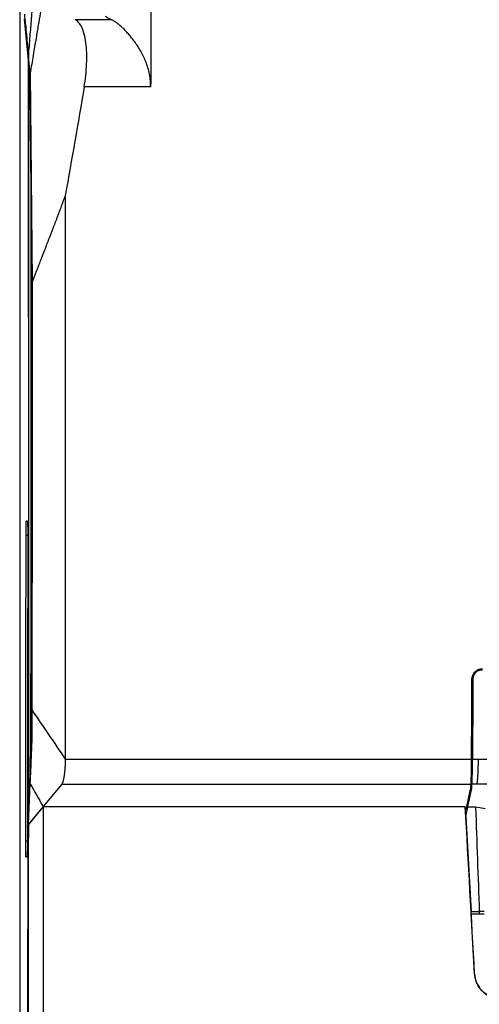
# Model space of a CAD drawing. Header units: millimetres. Extents: x -945 to 1227, y -951 to 1232.
# Tile 91 of 171: x 65 to 161, y 40 to 245. Entities that reach past the tile are written whole.
import ezdxf

# ---------------------------------------------------------------- set-up
doc = ezdxf.new("R2010")
doc.units = ezdxf.units.MM

msp = doc.modelspace()

# ---------------------------------------------------------------- linework, layer by layer
at = {"color": 7, "linetype": 'Continuous', "lineweight": 25}
for p, q in [((65.17, 415.789), (65.17, -133.211)), ((65.188, 414.272), (65.188, -134.193)), ((67.001, 236.999), (66.153, 245.566)), ((84.316, 245.414), (76.752, 245.414)), ((67.119, 234.797), (67.322, 232.737)), ((67.37, 234.289), (67.786, 190.704)), ((67.057, 231.729), (67.057, 231.843)), ((67.057, 231.843), (67.351, 231.843)), ((67.359, 231.221), (67.373, 229.802)), ((92.514, 231.394), (78.634, 231.394)), ((67.744, 190.862), (67.373, 229.802)), ((66.553, 140.807), (66.797, 140.807)), ((74.695, 91.14), (159.514, 91.14)), ((159.714, 91.14), (160.882, 91.14)), ((160.882, 91.14), (177.769, 91.14)), ((67.326, 86.099), (67.329, 88.327)), ((67.313, 87.95), (67.08, 82.482)), ((67.326, 86.099), (66.962, 77.553)), ((73.959, 85.952), (70.053, 81.264)), ((73.959, 85.952), (159.418, 85.952)), ((158.427, 80.647), (159.314, 84.829)), ((158.759, 81.25), (159.509, 84.788)), ((160.578, 85.952), (159.619, 85.952)), ((177.724, 85.952), (160.578, 85.952)), ((159.149, 83.087), (158.944, 83.087)), ((70.053, 81.264), (66.962, 77.553)), ((93.17, 81.235), (70.053, 81.235)), ((93.17, 81.283), (135.17, 81.283)), ((93.17, 81.235), (93.17, 81.283)), ((135.17, 81.283), (135.17, 81.235)), ((158.207, 81.235), (135.17, 81.235)), ((158.238, 80.683), (158.207, 81.235)), ((158.322, 79.184), (158.737, 81.142)), ((158.737, 81.142), (158.759, 81.25)), ((160.363, 81.142), (158.737, 81.142)), ((66.962, 77.553), (66.984, 77.553)), ((66.729, 70.772), (66.483, 70.772)), ((66.971, 70.776), (66.729, 70.772)), ((159.457, 58.863), (159.431, 59.342)), ((159.431, 59.342), (161.13, 59.342)), ((160.156, 46.356), (159.457, 58.863)), ((159.457, 58.863), (161.13, 58.863)), ((162.121, 59.342), (161.13, 59.342)), ((161.13, 59.342), (161.13, 58.863)), ((161.13, 58.863), (162.166, 58.863)), ((160.156, 46.356), (160.156, 46.356))]:
    msp.add_line(p, q, dxfattribs=at)
at = {"color": 250, "linetype": 'Continuous', "lineweight": 25}
for p, q in [((67.353, 231.729), (67.057, 231.729)), ((66.798, 140.803), (66.553, 140.807)), ((66.5, 137.899), (66.849, 137.899)), ((67.008, 85.488), (67.208, 85.488)), ((67.008, 85.259), (67.198, 85.259)), ((159.626, 86.099), (159.425, 86.099)), ((66.782, 74.053), (66.431, 74.053)), ((66.483, 70.772), (66.729, 70.776))]:
    msp.add_line(p, q, dxfattribs=at)
at = {"color": 7, "linetype": 'Continuous', "lineweight": 25, "flags": 128}
for points in [[(67.37, 234.289), (67.173, 236.28), (67.018, 237.845)], [(67.329, 88.327), (67.32, 88.116), (67.313, 87.95)], [(70.053, 81.235), (68.83, 79.766), (67.908, 78.66), (66.986, 77.553)], [(162.38, 80.767), (161.251, 80.977), (160.363, 81.142)]]:
    msp.add_lwpolyline(points, dxfattribs=at)
at = {"color": 7, "linetype": 'Continuous', "lineweight": 25}
for centre, major_axis, ratio, start_param, end_param in [((45.196, 183.355), (0, 1282), 0.0174549, 4.641605, 4.7326128), ((151.999, 192.467), (-44.428, 795), 0.0000106, 1.7137764, 1.7390405)]:
    msp.add_ellipse(centre, major_axis=major_axis, ratio=ratio, start_param=start_param, end_param=end_param, dxfattribs=at)
for points, knots in [([(91.649, 382.822), (91.659, 381.866), (91.679, 379.952), (91.709, 377.08), (91.738, 374.205), (91.767, 371.328), (91.796, 368.449), (91.823, 365.569), (91.851, 362.686), (91.878, 359.802), (91.905, 356.916), (91.931, 354.028), (91.956, 351.139), (91.982, 348.248), (92.006, 345.355), (92.031, 342.461), (92.055, 339.565), (92.078, 336.667), (92.101, 333.768), (92.123, 330.868), (92.145, 327.966), (92.167, 325.063), (92.188, 322.159), (92.209, 319.253), (92.229, 316.346), (92.248, 313.438), (92.268, 310.529), (92.301, 305.428), (92.345, 298.13), (92.399, 288.628), (92.447, 279.12), (92.49, 269.598), (92.529, 260.065), (92.556, 252.428), (92.573, 247.016), (92.584, 243.829), (92.589, 240.854), (92.58, 237.771), (92.556, 234.582), (92.528, 232.457), (92.514, 231.394)], [0, 0, 0, 0, 0.0192691, 0.0385354, 0.0577987, 0.0770591, 0.0963167, 0.1155713, 0.1348231, 0.1540719, 0.1733179, 0.192561, 0.2118012, 0.2310384, 0.2502728, 0.2695043, 0.2887329, 0.3079586, 0.3271815, 0.3464014, 0.3656184, 0.3848326, 0.4040439, 0.4232522, 0.4424577, 0.4616603, 0.48086, 0.5000569, 0.5626017, 0.6251043, 0.6875647, 0.749983, 0.8124957, 0.8749573, 0.8999619, 0.9187184, 0.937476, 0.9583307, 0.9791719, 1, 1, 1, 1]), ([(67.355, 241.916), (67.458, 243.162), (67.561, 244.408), (67.664, 245.653), (67.767, 246.899), (67.87, 248.145), (67.974, 249.39), (68.053, 250.356), (68.133, 251.322), (68.213, 252.287)], [0.003986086, 0.003986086, 0.003986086, 0.003986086, 0.007740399, 0.007740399, 0.007740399, 0.011494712, 0.011494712, 0.011494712, 0.014405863, 0.014405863, 0.014405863, 0.014405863]), ([(69.837, 248.926), (69.712, 248.189), (69.448, 246.64), (69.035, 244.2), (68.543, 241.278), (67.984, 237.949), (67.574, 235.509), (67.37, 234.289)], [0, 0, 0, 0, 0.1510084, 0.3176744, 0.4999988, 0.7499994, 1, 1, 1, 1]), ([(66.156, 246.551), (66.161, 246.504), (66.165, 246.46), (66.174, 246.37), (66.187, 246.234), (66.219, 245.916), (66.282, 245.281), (66.407, 244.012), (66.659, 241.472), (66.874, 239.296), (67.018, 237.845)], [0, 0, 0, 0, 0.015625, 0.015625, 0.03125, 0.0625, 0.125, 0.25, 0.5, 1, 1, 1, 1]), ([(78.634, 231.394), (78.766, 232.176), (78.879, 232.976), (79.055, 234.584), (79.119, 235.391), (79.188, 236.976), (79.193, 237.753), (79.141, 239.239), (79.083, 239.947), (78.907, 241.26), (78.788, 241.865), (78.496, 242.945), (78.323, 243.42), (77.932, 244.23), (77.716, 244.564), (77.253, 245.091), (77.006, 245.285), (76.752, 245.414)], [0, 0, 0, 0, 0.125, 0.125, 0.25, 0.25, 0.375, 0.375, 0.5, 0.5, 0.625, 0.625, 0.75, 0.75, 0.875, 0.875, 1, 1, 1, 1]), ([(92.514, 231.394), (92.515, 231.494), (92.517, 231.694), (92.51, 231.995), (92.496, 232.296), (92.476, 232.597), (92.448, 232.898), (92.413, 233.2), (92.371, 233.501), (92.322, 233.802), (92.204, 234.43), (91.962, 235.392), (91.54, 236.602), (91.024, 237.774), (90.454, 238.857), (89.833, 239.879), (89.196, 240.808), (88.544, 241.665), (87.871, 242.468), (87.216, 243.175), (86.567, 243.811), (85.964, 244.342), (85.468, 244.726), (85.095, 244.984), (84.818, 245.157), (84.557, 245.302), (84.396, 245.377), (84.316, 245.414)], [0, 0, 0, 0, 0.0135993, 0.0272483, 0.0409544, 0.0547252, 0.068568, 0.0824903, 0.0964991, 0.1106014, 0.1248042, 0.1853591, 0.2501887, 0.3097183, 0.3755083, 0.4380626, 0.5002512, 0.5624305, 0.6249197, 0.6919002, 0.74994, 0.8147573, 0.8742111, 0.9068767, 0.9387239, 0.9697618, 1, 1, 1, 1]), ([(67.018, 237.845), (67.075, 238.529), (67.187, 239.887), (67.299, 241.244), (67.355, 241.916)], [0, 0, 0, 0, 0.5044733, 1, 1, 1, 1]), ([(67.018, 237.845), (67.019, 236.63), (67.021, 234.201), (67.023, 230.557), (67.025, 226.912), (67.027, 223.268), (67.029, 219.623), (67.031, 215.979), (67.032, 212.334), (67.034, 208.689), (67.035, 205.044), (67.036, 201.399), (67.037, 197.754), (67.037, 194.109), (67.038, 190.463), (67.038, 186.817), (67.038, 183.172), (67.038, 179.526), (67.038, 175.88), (67.037, 172.234), (67.037, 168.588), (67.036, 164.941), (67.035, 161.295), (67.033, 156.636), (67.031, 150.964), (67.028, 144.282), (67.024, 137.601), (67.02, 130.921), (67.014, 124.244), (67.009, 117.569), (67.002, 110.895), (66.996, 104.223), (66.988, 97.552), (66.98, 90.884), (66.971, 84.217), (66.965, 79.775), (66.962, 77.553)], [0, 0, 0, 0, 0.0227334, 0.0454651, 0.0681951, 0.0909236, 0.1136509, 0.1363771, 0.1591024, 0.181827, 0.2045511, 0.2272748, 0.2499984, 0.272722, 0.2954458, 0.31817, 0.3408948, 0.3636203, 0.3863468, 0.4090745, 0.4318035, 0.4545339, 0.4772661, 0.5000001, 0.5416766, 0.5833476, 0.6250141, 0.6666773, 0.7083383, 0.7499983, 0.7916584, 0.8333197, 0.8749834, 0.9166506, 0.9583224, 1, 1, 1, 1]), ([(67.057, 231.843), (67.057, 231.902), (67.057, 232.021), (67.057, 232.198), (67.058, 232.374), (67.059, 232.547), (67.059, 232.718), (67.06, 232.887), (67.063, 233.211), (67.067, 233.664), (67.076, 234.163), (67.086, 234.546), (67.095, 234.739), (67.102, 234.821), (67.108, 234.847), (67.113, 234.842), (67.117, 234.812), (67.119, 234.797)], [0, 0, 0, 0, 0.0342082, 0.068157, 0.1019679, 0.1357637, 0.1696675, 0.203801, 0.2382838, 0.3696236, 0.5012656, 0.6320212, 0.7631449, 0.8225985, 0.8814633, 0.940383, 1, 1, 1, 1]), ([(67.322, 232.737), (67.323, 232.727), (67.325, 232.706), (67.328, 232.663), (67.331, 232.612), (67.334, 232.532), (67.339, 232.408), (67.344, 232.225), (67.349, 232.011), (67.353, 231.77), (67.356, 231.507), (67.358, 231.317), (67.359, 231.221)], [0, 0, 0, 0, 0.0617488, 0.1233568, 0.185013, 0.2469062, 0.3732877, 0.500061, 0.6264349, 0.7532077, 0.8765044, 1, 1, 1, 1]), ([(67.073, 183.355), (67.073, 184.596), (67.073, 187.077), (67.073, 190.799), (67.072, 194.521), (67.072, 198.243), (67.071, 201.964), (67.07, 205.686), (67.068, 209.407), (67.067, 213.128), (67.065, 216.849), (67.064, 220.569), (67.062, 224.289), (67.06, 228.01), (67.058, 230.489), (67.057, 231.729)], [0, 0, 0, 0, 0.0769302, 0.1538568, 0.2307806, 0.307702, 0.3846218, 0.4615407, 0.5384592, 0.6153781, 0.6922979, 0.7692194, 0.8461431, 0.9230698, 1, 1, 1, 1]), ([(74.695, 208.752), (74.535, 208.323), (74.226, 207.496), (73.78, 206.309), (73.37, 205.222), (72.807, 203.737), (72.107, 201.9), (71.23, 199.613), (70.377, 197.403), (69.499, 195.134), (68.644, 192.925), (68.065, 191.428), (67.786, 190.704)], [0, 0, 0, 0, 0.0705526, 0.1356705, 0.1954541, 0.2499977, 0.3812438, 0.4999948, 0.630665, 0.7499967, 0.8791284, 1, 1, 1, 1]), ([(67.668, 101.662), (67.67, 102.603), (67.673, 104.484), (67.678, 107.308), (67.683, 110.132), (67.688, 112.958), (67.693, 115.784), (67.697, 118.612), (67.701, 121.44), (67.705, 124.269), (67.709, 127.098), (67.713, 129.928), (67.716, 132.759), (67.72, 135.591), (67.723, 138.423), (67.726, 141.255), (67.729, 144.088), (67.731, 146.921), (67.734, 149.755), (67.736, 152.588), (67.738, 155.422), (67.74, 158.256), (67.742, 161.091), (67.744, 163.925), (67.745, 166.759), (67.747, 169.593), (67.748, 172.427), (67.749, 175.261), (67.749, 178.094), (67.75, 180.928), (67.75, 183.761), (67.751, 186.593), (67.751, 188.481), (67.751, 189.425)], [0, 0, 0, 0, 0.0322801, 0.0645606, 0.0968413, 0.1291221, 0.1614028, 0.1936831, 0.2259629, 0.258242, 0.2905201, 0.3227971, 0.3550728, 0.3873469, 0.4196193, 0.4518897, 0.4841581, 0.5164241, 0.5486876, 0.5809483, 0.6132062, 0.6454609, 0.6777123, 0.7099602, 0.7422043, 0.7744446, 0.8066807, 0.8389125, 0.8711398, 0.9033624, 0.9355801, 0.9677927, 1, 1, 1, 1]), ([(67.786, 190.704), (67.786, 188.841), (67.786, 186.975), (67.785, 183.247), (67.784, 177.655), (67.78, 164.613), (67.762, 138.555), (67.731, 116.272), (67.703, 101.446)], [0, 0, 0, 0, 0.0625, 0.0625, 0.125, 0.25, 0.5, 1, 1, 1, 1]), ([(67.751, 189.425), (67.751, 189.673), (67.75, 189.924), (67.748, 190.41), (67.746, 190.646), (67.744, 190.862)], [0, 0, 0, 0, 0.5, 0.5, 1, 1, 1, 1]), ([(67.008, 85.488), (67.009, 86.611), (67.012, 88.858), (67.016, 92.228), (67.021, 95.599), (67.025, 98.97), (67.028, 102.341), (67.032, 105.713), (67.036, 109.085), (67.039, 112.457), (67.042, 115.83), (67.045, 119.203), (67.048, 122.576), (67.051, 125.95), (67.053, 129.324), (67.056, 132.698), (67.058, 136.073), (67.06, 139.448), (67.062, 142.823), (67.064, 146.199), (67.065, 149.575), (67.067, 152.952), (67.068, 156.329), (67.069, 159.706), (67.07, 163.083), (67.071, 166.461), (67.072, 169.839), (67.072, 173.217), (67.073, 176.596), (67.073, 179.975), (67.073, 182.228), (67.073, 183.355)], [0, 0, 0, 0, 0.0344979, 0.0689925, 0.1034841, 0.137973, 0.1724594, 0.2069435, 0.2414255, 0.2759058, 0.3103845, 0.3448618, 0.3793381, 0.4138136, 0.4482884, 0.4827629, 0.5172373, 0.5517118, 0.5861866, 0.6206621, 0.6551384, 0.6896157, 0.7240944, 0.7585746, 0.7930567, 0.8275407, 0.8620271, 0.8965159, 0.9310076, 0.9655022, 1, 1, 1, 1]), ([(66.5, 137.899), (66.5, 138.285), (66.502, 138.668), (66.507, 139.372), (66.511, 139.694), (66.521, 140.229), (66.527, 140.443), (66.539, 140.732), (66.546, 140.807), (66.553, 140.807)], [0, 0, 0, 0, 0.25, 0.25, 0.5, 0.5, 0.75, 0.75, 1, 1, 1, 1]), ([(66.797, 140.807), (66.804, 140.807), (66.811, 140.725), (66.824, 140.409), (66.83, 140.175), (66.84, 139.594), (66.844, 139.246), (66.849, 138.491), (66.85, 138.085), (66.85, 137.681)], [0, 0, 0, 0, 0.25, 0.25, 0.5, 0.5, 0.75, 0.75, 1, 1, 1, 1]), ([(159.598, 107.833), (159.602, 107.886), (159.608, 107.985), (159.629, 108.182), (159.693, 108.522), (159.857, 108.89), (160.092, 109.212), (160.299, 109.427), (160.532, 109.619), (160.704, 109.722), (160.79, 109.774)], [0, 0, 0, 0, 0.0658218, 0.1251432, 0.2496209, 0.4992838, 0.6226934, 0.7494685, 0.8736992, 1, 1, 1, 1]), ([(160.882, 109.596), (160.842, 109.575), (160.763, 109.532), (160.651, 109.459), (160.545, 109.38), (160.444, 109.293), (160.349, 109.199), (160.26, 109.099), (160.153, 108.961), (160.039, 108.783), (159.932, 108.558), (159.856, 108.323), (159.808, 108.079), (159.802, 107.912), (159.798, 107.828)], [0, 0, 0, 0, 0.0618186, 0.1229857, 0.183776, 0.2444692, 0.3053464, 0.3666862, 0.4287609, 0.5447017, 0.6579853, 0.7704108, 0.8838179, 1, 1, 1, 1]), ([(160.79, 109.774), (160.83, 109.792), (160.909, 109.828), (161.031, 109.875), (161.155, 109.916), (161.323, 109.962), (161.537, 110.005), (161.711, 110.014), (161.797, 110.019)], [0, 0, 0, 0, 0.1258008, 0.2507955, 0.375295, 0.4996138, 0.7533353, 1, 1, 1, 1]), ([(160.882, 109.596), (160.923, 109.616), (161.006, 109.657), (161.134, 109.707), (161.264, 109.748), (161.397, 109.779), (161.53, 109.802), (161.664, 109.816), (161.754, 109.818), (161.798, 109.819)], [0, 0, 0, 0, 0.14512236, 0.28948015, 0.43307897, 0.57592453, 0.71802262, 0.85937912, 1, 1, 1, 1]), ([(67.703, 101.446), (67.7, 100.245), (67.698, 99.045), (67.695, 97.544), (67.694, 97.244), (67.693, 96.644), (67.69, 95.772), (67.679, 94.765), (67.665, 94.114), (67.658, 93.893), (67.653, 93.76), (67.651, 93.703), (67.639, 93.418), (67.609, 92.732), (67.502, 90.216), (67.404, 87.929), (67.326, 86.099)], [0, 0, 0, 0, 0.125, 0.125, 0.15625, 0.15625, 0.1875, 0.25, 0.28125, 0.296875, 0.296875, 0.3125, 0.3125, 0.375, 0.5, 1, 1, 1, 1]), ([(67.329, 88.327), (67.399, 89.955), (67.482, 91.909), (67.576, 94.108), (67.605, 94.8), (67.622, 95.196), (67.63, 95.379), (67.634, 95.463), (67.636, 95.524), (67.638, 95.565), (67.639, 95.605), (67.643, 95.696), (67.647, 95.852), (67.651, 96.084), (67.654, 96.342), (67.657, 96.621), (67.658, 96.866), (67.659, 97.076), (67.66, 97.294), (67.66, 97.563), (67.661, 97.875), (67.661, 98.184), (67.662, 98.657), (67.663, 99.291), (67.665, 100.084), (67.666, 100.874), (67.667, 101.4), (67.668, 101.662)], [0, 0, 0, 0, 0.50118722, 0.60142466, 0.67660274, 0.71419178, 0.72348248, 0.7329863, 0.73993393, 0.74238359, 0.74547465, 0.75178757, 0.76516594, 0.77786839, 0.79034315, 0.80254237, 0.81436972, 0.82035595, 0.82758639, 0.83992354, 0.85191439, 0.86410051, 0.87625422, 0.90735392, 0.93838159, 0.96926017, 1, 1, 1, 1]), ([(74.695, 91.14), (74.694, 91.059), (74.69, 90.898), (74.683, 90.657), (74.675, 90.417), (74.665, 90.177), (74.654, 89.938), (74.641, 89.701), (74.627, 89.467), (74.611, 89.235), (74.593, 89.007), (74.574, 88.782), (74.553, 88.562), (74.531, 88.346), (74.507, 88.136), (74.482, 87.931), (74.452, 87.714), (74.417, 87.482), (74.375, 87.239), (74.329, 87.001), (74.278, 86.774), (74.223, 86.561), (74.163, 86.366), (74.099, 86.196), (74.031, 86.051), (73.983, 85.985), (73.959, 85.952)], [0, 0, 0, 0, 0.0317048, 0.0636325, 0.0957844, 0.1281617, 0.1607655, 0.193597, 0.2266573, 0.2599474, 0.2934685, 0.3272215, 0.3612076, 0.3954277, 0.4298827, 0.4645737, 0.4995016, 0.5451757, 0.5933307, 0.6439683, 0.69709, 0.7526972, 0.8107909, 0.8713721, 0.9344415, 1, 1, 1, 1]), ([(159.708, 90.012), (159.709, 90.086), (159.709, 90.233), (159.711, 90.457), (159.712, 90.683), (159.713, 90.91), (159.714, 91.063), (159.714, 91.14)], [0, 0, 0, 0, 0.200298, 0.400149, 0.5998508, 0.7997018, 1, 1, 1, 1]), ([(160.882, 91.14), (160.882, 91.06), (160.881, 90.894), (160.879, 90.639), (160.875, 90.368), (160.869, 90.083), (160.862, 89.786), (160.853, 89.478), (160.843, 89.161), (160.831, 88.838), (160.818, 88.511), (160.803, 88.184), (160.784, 87.826), (160.763, 87.458), (160.739, 87.102), (160.713, 86.797), (160.688, 86.542), (160.661, 86.332), (160.634, 86.166), (160.607, 86.038), (160.587, 85.98), (160.578, 85.952)], [0, 0, 0, 0, 0.0316529, 0.065652, 0.1019983, 0.1406924, 0.181735, 0.2251266, 0.2708676, 0.3189582, 0.3693988, 0.4221894, 0.4773304, 0.5520877, 0.6241516, 0.6935224, 0.7602007, 0.8241868, 0.8854816, 0.9440857, 1, 1, 1, 1]), ([(159.419, 85.962), (159.42, 85.976), (159.421, 86.007), (159.425, 86.068), (159.429, 86.15), (159.434, 86.258), (159.439, 86.398), (159.447, 86.612), (159.457, 86.922), (159.468, 87.33), (159.478, 87.766), (159.487, 88.207), (159.494, 88.659), (159.5, 89.113), (159.505, 89.563), (159.507, 89.866), (159.508, 90.013)], [0, 0, 0, 0, 0.0333188, 0.0723406, 0.1170651, 0.167492, 0.2236207, 0.2854509, 0.3925434, 0.4996362, 0.5935644, 0.6832791, 0.7687802, 0.8500675, 0.9271408, 1, 1, 1, 1]), ([(159.619, 85.952), (159.619, 85.967), (159.621, 85.998), (159.624, 86.057), (159.627, 86.126), (159.63, 86.204), (159.636, 86.344), (159.645, 86.573), (159.657, 86.928), (159.67, 87.391), (159.684, 87.986), (159.694, 88.609), (159.701, 89.147), (159.705, 89.571), (159.707, 89.865), (159.708, 90.012)], [0, 0, 0, 0, 0.0378595, 0.0757816, 0.1138342, 0.1520889, 0.1906181, 0.2959264, 0.3995625, 0.5025334, 0.6429307, 0.7837526, 0.8559436, 0.9278871, 1, 1, 1, 1]), ([(67.008, 85.259), (67.008, 85.297), (67.008, 85.374), (67.008, 85.45), (67.008, 85.488)], [0, 0, 0, 0, 0.49880835, 1, 1, 1, 1]), ([(67.08, 82.482), (67.079, 82.463), (67.077, 82.424), (67.074, 82.375), (67.072, 82.334), (67.068, 82.29), (67.063, 82.256), (67.056, 82.258), (67.05, 82.306), (67.041, 82.436), (67.031, 82.724), (67.022, 83.161), (67.016, 83.575), (67.013, 83.903), (67.011, 84.245), (67.009, 84.586), (67.008, 84.925), (67.008, 85.148), (67.008, 85.259)], [0, 0, 0, 0, 0.0275634, 0.0550609, 0.0825728, 0.1101792, 0.1706571, 0.231193, 0.296073, 0.3609075, 0.49547, 0.6307036, 0.6966104, 0.7623481, 0.8243808, 0.8862875, 0.9432295, 1, 1, 1, 1]), ([(159.314, 84.829), (159.321, 84.867), (159.337, 84.953), (159.355, 85.097), (159.373, 85.269), (159.39, 85.471), (159.405, 85.702), (159.414, 85.865), (159.418, 85.952)], [0, 0, 0, 0, 0.1019427, 0.2297696, 0.3834862, 0.5630956, 0.7685998, 1, 1, 1, 1]), ([(159.509, 84.788), (159.514, 84.809), (159.527, 84.873), (159.552, 85.023), (159.577, 85.264), (159.6, 85.589), (159.612, 85.827), (159.619, 85.952)], [0, 0, 0, 0, 0.0562076, 0.1648287, 0.3864329, 0.6774247, 1, 1, 1, 1]), ([(66.459, -101.835), (66.509, -88.741), (66.609, -62.537), (66.732, -22.893), (66.834, 16.97), (66.908, 52.258), (66.937, 74.29), (66.949, 82.925)], [0, 0, 0, 0, 0.2149705, 0.4302148, 0.6456266, 0.8610993, 1, 1, 1, 1]), ([(70.053, 81.235), (70.053, 63.214), (70.053, 45.215), (70.053, 18.294), (70.053, 9.332), (70.053, -8.568), (70.053, -17.507), (70.053, -35.351), (70.053, -44.256), (70.053, -62.035), (70.053, -70.909), (70.053, -97.472), (70.053, -115.098), (70.053, -132.641)], [0, 0, 0, 0, 0.25, 0.25, 0.375, 0.375, 0.5, 0.5, 0.625, 0.625, 0.75, 0.75, 1, 1, 1, 1]), ([(66.483, 70.772), (66.476, 70.772), (66.469, 70.86), (66.456, 71.196), (66.449, 71.444), (66.44, 72.059), (66.436, 72.425), (66.431, 73.215), (66.43, 73.638), (66.431, 74.053)], [0, 0, 0, 0, 0.25, 0.25, 0.5, 0.5, 0.75, 0.75, 1, 1, 1, 1]), ([(66.781, 73.529), (66.781, 73.157), (66.779, 72.791), (66.773, 72.121), (66.769, 71.818), (66.759, 71.313), (66.754, 71.113), (66.742, 70.842), (66.735, 70.772), (66.729, 70.772)], [0, 0, 0, 0, 0.25, 0.25, 0.5, 0.5, 0.75, 0.75, 1, 1, 1, 1]), ([(165.648, 41.163), (165.578, 41.164), (165.439, 41.165), (165.231, 41.178), (165.023, 41.197), (164.817, 41.225), (164.508, 41.278), (164.101, 41.376), (163.608, 41.547), (163.133, 41.763), (162.53, 42.109), (161.843, 42.646), (161.27, 43.302), (160.893, 43.883), (160.652, 44.344), (160.455, 44.826), (160.322, 45.268), (160.236, 45.664), (160.182, 46.009), (160.165, 46.24), (160.156, 46.356)], [0, 0, 0, 0, 0.0250037, 0.049959, 0.0749023, 0.09987, 0.1248986, 0.1874408, 0.2500678, 0.3123125, 0.3746513, 0.4998052, 0.6242094, 0.6867774, 0.7494477, 0.8117551, 0.8741583, 0.9161132, 0.9580047, 1, 1, 1, 1]), ([(160.156, 46.356), (160.192, 45.728), (160.34, 45.059), (160.77, 44.098), (160.947, 43.785), (161.364, 43.195), (161.604, 42.918), (162.134, 42.417), (162.424, 42.193), (163.036, 41.809), (163.358, 41.65), (164.342, 41.275), (165.018, 41.163), (165.648, 41.163)], [0, 0, 0, 0, 0.25, 0.25, 0.375, 0.375, 0.5, 0.5, 0.625, 0.625, 0.75, 0.75, 1, 1, 1, 1])]:
    msp.add_open_spline(points, degree=3, knots=knots, dxfattribs=at)
for points in [[(84.316, 245.414), (83.794, 245.642), (83.373, 245.878), (83.059, 246.119)], [(67.021, 183.355), (67.021, 201.24), (67.014, 219.13), (67.001, 236.999)], [(67.373, 229.802), (67.372, 231.298), (67.371, 232.794), (67.37, 234.289)], [(78.634, 231.394), (77.362, 223.868), (76.049, 216.32), (74.695, 208.752)], [(74.695, 208.752), (74.695, 169.481), (74.695, 130.142), (74.695, 91.14)], [(66.431, 74.053), (66.463, 95.297), (66.487, 116.588), (66.5, 137.899)], [(66.85, 137.681), (66.836, 116.268), (66.814, 94.875), (66.781, 73.529)], [(159.514, 91.141), (159.545, 96.706), (159.573, 102.271), (159.598, 107.833)], [(159.798, 107.828), (159.773, 102.268), (159.745, 96.705), (159.714, 91.14)], [(67.703, 101.446), (70.107, 97.879), (72.291, 94.706), (74.695, 91.14)], [(159.508, 90.013), (159.51, 90.38), (159.512, 90.757), (159.514, 91.14)], [(159.514, 91.14), (159.514, 91.14), (159.514, 91.141), (159.514, 91.141)], [(67.326, 86.099), (68.326, 84.327), (69.054, 83.036), (70.053, 81.264)], [(159.418, 85.952), (159.419, 85.955), (159.419, 85.959), (159.419, 85.962)], [(160.156, 46.356), (159.507, 57.967), (158.858, 69.595), (158.207, 81.235)], [(158.322, 79.184), (158.294, 79.684), (158.266, 80.183), (158.238, 80.683)], [(160.363, 81.142), (160.619, 73.861), (160.874, 66.593), (161.13, 59.342)], [(66.986, 77.553), (66.892, 16.893), (66.723, -43.3), (66.479, -102.638)]]:
    msp.add_open_spline(points, degree=3, dxfattribs=at)

doc.saveas('drawing.dxf')
